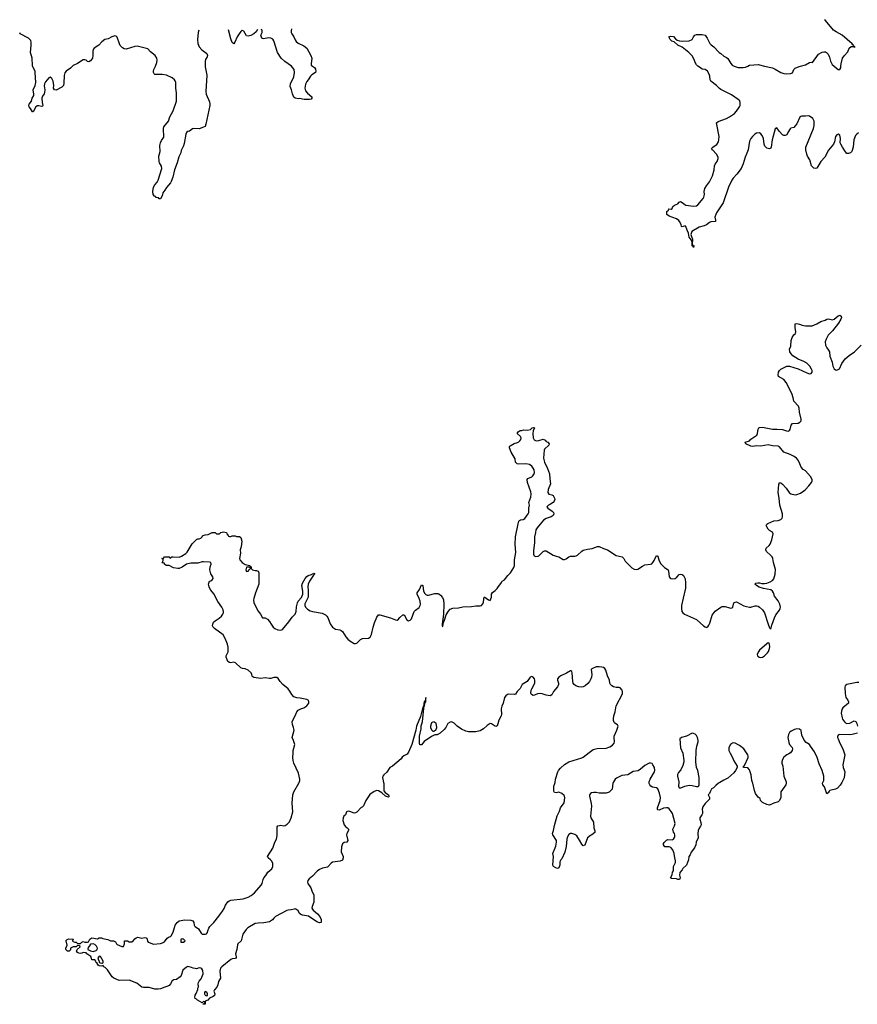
# Model space of a CAD drawing. Header units: inches. Extents: x 2323336 to 2565056, y 902223 to 1020938.
# Tile 15 of 43: x 2424203 to 2435895, y 1006906 to 1020647. Entities that reach past the tile are written whole.
import ezdxf

# ---------------------------------------------------------------- set-up
doc = ezdxf.new("R2010")
doc.units = ezdxf.units.IN
doc.header["$MEASUREMENT"] = 0
for name, color, linetype in [('C4020', 7, 'Continuous'), ('C4021', 7, 'Continuous'), ('C4022', 7, 'Continuous'), ('C4030', 7, 'Continuous'), ('C4031', 7, 'Continuous'), ('C4032', 7, 'Continuous')]:
    doc.layers.add(name, color=color, linetype=linetype)

msp = doc.modelspace()

# ---------------------------------------------------------------- linework, layer by layer
at = {"layer": 'C4020', "color": 6, "elevation": 100}
msp.add_lwpolyline([(2429283, 1010000), (2429286, 1009986), (2429285, 1009886), (2429304, 1009864), (2429351, 1009830), (2429359, 1009810), (2429357, 1009803), (2429350, 1009795), (2429310, 1009813), (2429258, 1009858), (2429210, 1009885), (2429190, 1009889), (2429150, 1009874), (2429090, 1009834), (2429034, 1009750), (2429004, 1009676), (2428982, 1009658), (2428970, 1009655), (2428910, 1009587), (2428890, 1009577), (2428870, 1009574), (2428810, 1009598), (2428790, 1009601), (2428764, 1009590), (2428751, 1009550), (2428729, 1009531), (2428718, 1009510), (2428715, 1009470), (2428730, 1009410), (2428750, 1009387), (2428776, 1009370), (2428791, 1009350), (2428791, 1009330), (2428771, 1009290), (2428767, 1009270), (2428784, 1009190), (2428770, 1009170), (2428730, 1009162), (2428710, 1009144), (2428703, 1009130), (2428697, 1009103), (2428692, 1009032), (2428720, 1008970), (2428720, 1008950), (2428710, 1008917), (2428677, 1008903), (2428570, 1008888), (2428550, 1008878), (2428510, 1008830), (2428498, 1008822), (2428430, 1008807), (2428390, 1008788), (2428356, 1008764), (2428290, 1008693), (2428242, 1008658), (2428226, 1008634), (2428222, 1008610), (2428227, 1008590), (2428266, 1008530), (2428279, 1008490), (2428309, 1008429), (2428311, 1008350), (2428308, 1008330), (2428284, 1008270), (2428283, 1008250), (2428299, 1008219), (2428359, 1008170), (2428394, 1008130), (2428411, 1008090), (2428410, 1008046), (2428390, 1008042), (2428350, 1008058), (2428235, 1008135), (2428150, 1008148), (2428135, 1008155), (2428112, 1008170), (2428090, 1008209), (2428069, 1008229), (2428050, 1008237), (2428036, 1008236), (2427990, 1008226), (2427950, 1008222), (2427930, 1008215), (2427775, 1008130), (2427751, 1008110), (2427730, 1008083), (2427690, 1008059), (2427610, 1008042), (2427530, 1008040), (2427490, 1008032), (2427388, 1007972), (2427364, 1007950), (2427317, 1007883), (2427296, 1007790), (2427250, 1007752), (2427242, 1007738), (2427232, 1007670), (2427216, 1007610), (2427225, 1007570), (2427224, 1007550), (2427210, 1007544), (2427170, 1007540), (2427150, 1007530), (2427023, 1007430), (2427005, 1007410), (2426996, 1007370), (2427004, 1007270), (2426978, 1007222), (2426970, 1007178), (2426956, 1007144), (2426922, 1007110), (2426911, 1007090), (2426925, 1007050), (2426922, 1007030), (2426905, 1007015), (2426854, 1006990), (2426830, 1006966), (2426794, 1006950), (2426794, 1006910), (2426790, 1006906), (2426770, 1006906), (2426766, 1006910), (2426766, 1006914), (2426782, 1006918), (2426786, 1006930), (2426782, 1006942), (2426770, 1006946), (2426750, 1006926), (2426684, 1006964), (2426670, 1006978), (2426650, 1006986), (2426646, 1007006), (2426650, 1007034), (2426665, 1007055), (2426689, 1007111), (2426689, 1007130), (2426699, 1007150), (2426695, 1007190), (2426700, 1007210), (2426710, 1007230), (2426737, 1007263), (2426762, 1007330), (2426757, 1007377), (2426743, 1007403), (2426730, 1007412), (2426710, 1007414), (2426670, 1007403), (2426650, 1007404), (2426624, 1007410), (2426602, 1007422), (2426570, 1007430), (2426550, 1007432), (2426530, 1007425), (2426478, 1007382), (2426458, 1007310), (2426445, 1007290), (2426390, 1007253), (2426354, 1007246), (2426330, 1007235), (2426307, 1007190), (2426291, 1007170), (2426270, 1007158), (2426230, 1007147), (2426170, 1007122), (2426135, 1007115), (2426090, 1007116), (2426010, 1007141), (2425930, 1007142), (2425910, 1007147), (2425840, 1007200), (2425730, 1007242), (2425590, 1007236), (2425517, 1007270), (2425493, 1007290), (2425428, 1007388), (2425398, 1007418), (2425378, 1007430), (2425370, 1007446), (2425350, 1007438), (2425310, 1007442), (2425298, 1007450), (2425286, 1007474), (2425286, 1007486), (2425268, 1007490), (2425266, 1007510), (2425250, 1007526), (2425210, 1007526), (2425207, 1007547), (2425195, 1007575), (2425138, 1007610), (2425130, 1007626), (2425090, 1007628), (2425070, 1007618), (2425050, 1007615), (2425030, 1007618), (2425008, 1007630), (2424998, 1007650), (2425000, 1007660), (2425007, 1007673), (2425046, 1007710), (2425042, 1007722), (2425010, 1007726), (2424990, 1007706), (2424950, 1007706), (2424930, 1007698), (2424914, 1007690), (2424913, 1007667), (2424892, 1007648), (2424869, 1007649), (2424849, 1007670), (2424848, 1007690), (2424864, 1007730), (2424855, 1007775), (2424848, 1007790), (2424866, 1007810), (2424890, 1007822), (2424950, 1007814), (2424954, 1007810), (2424942, 1007798), (2424942, 1007790), (2424950, 1007782), (2424973, 1007773), (2424992, 1007772), (2425010, 1007754), (2425050, 1007754), (2425070, 1007774), (2425090, 1007782), (2425110, 1007772), (2425147, 1007773), (2425162, 1007778), (2425183, 1007817), (2425210, 1007832), (2425290, 1007822), (2425310, 1007834), (2425347, 1007833), (2425364, 1007824), (2425434, 1007810), (2425470, 1007791), (2425514, 1007790), (2425538, 1007778), (2425552, 1007750), (2425562, 1007742), (2425630, 1007714), (2425650, 1007714), (2425668, 1007750), (2425666, 1007790), (2425670, 1007794), (2425708, 1007792), (2425730, 1007778), (2425770, 1007776), (2425789, 1007790), (2425810, 1007818), (2425830, 1007835), (2425850, 1007841), (2425910, 1007831), (2425950, 1007839), (2425970, 1007836), (2425976, 1007830), (2425987, 1007787), (2425995, 1007775), (2426008, 1007768), (2426070, 1007746), (2426166, 1007754), (2426197, 1007763), (2426222, 1007778), (2426261, 1007830), (2426290, 1007847), (2426309, 1007851), (2426319, 1007861), (2426347, 1007913), (2426372, 1008010), (2426399, 1008050), (2426430, 1008072), (2426510, 1008084), (2426590, 1008079), (2426619, 1008070), (2426633, 1008050), (2426636, 1008010), (2426642, 1008002), (2426651, 1007990), (2426698, 1007958), (2426738, 1007898), (2426750, 1007887), (2426765, 1007885), (2426790, 1007885), (2426809, 1007891), (2426825, 1007910), (2426827, 1007933), (2426841, 1007970), (2426855, 1007990), (2426914, 1008046), (2426984, 1008136), (2427005, 1008170), (2427036, 1008204), (2427058, 1008242), (2427077, 1008290), (2427110, 1008338), (2427128, 1008352), (2427150, 1008358), (2427323, 1008377), (2427390, 1008400), (2427436, 1008424), (2427479, 1008461), (2427575, 1008570), (2427588, 1008592), (2427600, 1008650), (2427611, 1008670), (2427637, 1008703), (2427665, 1008750), (2427722, 1008798), (2427738, 1008830), (2427736, 1008870), (2427723, 1008903), (2427704, 1008924), (2427671, 1008950), (2427661, 1008970), (2427736, 1009084), (2427763, 1009170), (2427787, 1009213), (2427797, 1009263), (2427797, 1009383), (2427805, 1009395), (2427830, 1009402), (2427850, 1009404), (2427890, 1009396), (2427910, 1009401), (2427938, 1009422), (2427968, 1009452), (2427993, 1009507), (2428014, 1009590), (2428005, 1009715), (2428016, 1009830), (2428030, 1009873), (2428099, 1009990), (2428102, 1010000)], dxfattribs=at)
for points in [[(2426470, 1007818), (2426453, 1007807), (2426454, 1007774), (2426490, 1007771), (2426510, 1007786), (2426514, 1007790), (2426510, 1007798), (2426490, 1007815)], [(2425230, 1007749), (2425193, 1007747), (2425170, 1007706), (2425158, 1007702), (2425154, 1007670), (2425190, 1007652), (2425230, 1007645), (2425270, 1007658), (2425282, 1007670), (2425289, 1007690), (2425276, 1007716), (2425250, 1007742)], [(2425310, 1007578), (2425292, 1007550), (2425302, 1007522), (2425312, 1007512), (2425313, 1007493), (2425324, 1007484), (2425350, 1007482), (2425358, 1007482), (2425366, 1007490), (2425368, 1007510), (2425333, 1007573)], [(2426790, 1007086), (2426782, 1007070), (2426782, 1007050), (2426790, 1007034), (2426810, 1007022), (2426826, 1007030), (2426826, 1007050), (2426815, 1007075)]]:
    msp.add_lwpolyline(points, close=True, dxfattribs=at)
at = {"layer": 'C4021', "color": 6, "elevation": 100}
for points in [[(2424942, 1020000), (2424910, 1019970), (2424852, 1019928), (2424834, 1019906), (2424822, 1019870), (2424818, 1019762), (2424812, 1019730), (2424790, 1019704), (2424710, 1019666), (2424689, 1019670), (2424675, 1019690), (2424679, 1019730), (2424669, 1019790), (2424661, 1019810), (2424650, 1019829), (2424630, 1019844), (2424610, 1019835), (2424561, 1019779), (2424549, 1019751), (2424545, 1019725), (2424553, 1019670), (2424551, 1019629), (2424545, 1019615), (2424521, 1019579), (2424514, 1019550), (2424515, 1019490), (2424525, 1019450), (2424520, 1019440), (2424510, 1019435), (2424470, 1019446), (2424450, 1019443), (2424428, 1019432), (2424390, 1019362), (2424383, 1019363), (2424355, 1019410), (2424334, 1019430), (2424329, 1019449), (2424337, 1019470), (2424366, 1019510), (2424376, 1019550), (2424400, 1019590), (2424402, 1019610), (2424389, 1019670), (2424420, 1019730), (2424426, 1019770), (2424421, 1019910), (2424417, 1019930), (2424385, 1019990), (2424382, 1020000)], [(2426792, 1020000), (2426792, 1019990), (2426813, 1019873), (2426803, 1019643), (2426807, 1019607), (2426850, 1019501), (2426856, 1019470), (2426855, 1019450), (2426800, 1019190), (2426790, 1019159), (2426770, 1019146), (2426710, 1019126), (2426630, 1019130), (2426616, 1019124), (2426571, 1019090), (2426550, 1019086), (2426529, 1019071), (2426520, 1019050), (2426500, 1018920), (2426490, 1018889), (2426458, 1018822), (2426451, 1018790), (2426426, 1018734), (2426402, 1018650), (2426362, 1018550), (2426340, 1018450), (2426319, 1018390), (2426310, 1018370), (2426253, 1018307), (2426230, 1018266), (2426201, 1018230), (2426191, 1018189), (2426170, 1018146), (2426150, 1018146), (2426139, 1018159), (2426108, 1018168), (2426098, 1018178), (2426083, 1018183), (2426065, 1018210), (2426061, 1018250), (2426072, 1018310), (2426090, 1018342), (2426120, 1018380), (2426134, 1018406), (2426187, 1018570), (2426184, 1018604), (2426155, 1018650), (2426150, 1018670), (2426145, 1018745), (2426162, 1018810), (2426161, 1018890), (2426170, 1018930), (2426180, 1018960), (2426213, 1019010), (2426210, 1019130), (2426214, 1019150), (2426278, 1019230), (2426300, 1019290), (2426345, 1019375), (2426393, 1019510), (2426392, 1019628), (2426382, 1019690), (2426381, 1019770), (2426374, 1019794), (2426362, 1019810), (2426330, 1019834), (2426250, 1019873), (2426190, 1019881), (2426090, 1019882), (2426078, 1019890), (2426070, 1019910), (2426070, 1019930), (2426074, 1019950), (2426097, 1020000)], [(2428290, 1020000), (2428318, 1019978), (2428330, 1019956), (2428335, 1019930), (2428330, 1019910), (2428281, 1019879), (2428261, 1019859), (2428230, 1019807), (2428213, 1019787), (2428194, 1019746), (2428185, 1019690), (2428194, 1019654), (2428221, 1019621), (2428279, 1019570), (2428281, 1019550), (2428270, 1019539), (2428250, 1019534), (2428175, 1019535), (2428110, 1019549), (2428090, 1019544), (2428050, 1019553), (2428030, 1019567), (2428010, 1019615), (2427997, 1019670), (2427977, 1019717), (2427984, 1019750), (2428031, 1019850), (2428041, 1019910), (2428035, 1019950), (2427998, 1019998), (2427995, 1020000)], [(2428102, 1010000), (2428112, 1010030), (2428113, 1010050), (2428096, 1010130), (2428029, 1010270), (2428020, 1010310), (2428016, 1010350), (2428021, 1010410), (2428020, 1010450), (2428042, 1010530), (2428027, 1010587), (2428007, 1010630), (2428033, 1010730), (2428025, 1010770), (2428010, 1010810), (2428008, 1010850), (2428023, 1010890), (2428048, 1010932), (2428070, 1010990), (2428090, 1011013), (2428125, 1011030), (2428170, 1011044), (2428210, 1011070), (2428240, 1011110), (2428241, 1011130), (2428230, 1011150), (2428210, 1011158), (2428118, 1011178), (2428070, 1011182), (2428030, 1011198), (2428001, 1011230), (2427976, 1011276), (2427952, 1011310), (2427877, 1011370), (2427838, 1011410), (2427811, 1011451), (2427790, 1011467), (2427750, 1011469), (2427710, 1011454), (2427690, 1011452), (2427630, 1011463), (2427570, 1011454), (2427470, 1011469), (2427456, 1011476), (2427447, 1011487), (2427444, 1011510), (2427435, 1011530), (2427390, 1011569), (2427350, 1011587), (2427312, 1011592), (2427290, 1011601), (2427213, 1011673), (2427190, 1011681), (2427150, 1011673), (2427130, 1011674), (2427109, 1011689), (2427087, 1011750), (2427087, 1011770), (2427115, 1011825), (2427113, 1011890), (2427105, 1011930), (2427071, 1012011), (2427042, 1012062), (2426922, 1012150), (2426903, 1012170), (2426895, 1012190), (2426897, 1012210), (2426910, 1012238), (2426930, 1012258), (2426987, 1012293), (2427018, 1012322), (2427040, 1012350), (2427048, 1012370), (2427050, 1012390), (2427045, 1012410), (2427026, 1012450), (2426970, 1012529), (2426913, 1012633), (2426870, 1012685), (2426846, 1012730), (2426841, 1012750), (2426839, 1012770), (2426850, 1012812), (2426870, 1012818), (2426888, 1012830), (2426902, 1012850), (2426899, 1012870), (2426872, 1012912), (2426856, 1012970), (2426863, 1013010), (2426877, 1013050), (2426872, 1013072), (2426850, 1013077), (2426770, 1013081), (2426750, 1013079), (2426690, 1013063), (2426590, 1013064), (2426533, 1013047), (2426470, 1013007), (2426430, 1012989), (2426410, 1012988), (2426350, 1012999), (2426290, 1013028), (2426246, 1013030), (2426226, 1013050), (2426222, 1013062), (2426188, 1013068), (2426190, 1013074), (2426202, 1013078), (2426206, 1013110), (2426202, 1013122), (2426188, 1013130), (2426210, 1013134), (2426226, 1013150), (2426290, 1013151), (2426298, 1013138), (2426310, 1013134), (2426326, 1013150), (2426347, 1013153), (2426430, 1013147), (2426461, 1013159), (2426524, 1013196), (2426542, 1013218), (2426610, 1013332), (2426638, 1013362), (2426670, 1013391), (2426690, 1013402), (2426710, 1013402), (2426730, 1013412), (2426748, 1013430), (2426755, 1013445), (2426766, 1013450), (2426790, 1013458), (2426836, 1013464), (2426890, 1013491), (2426931, 1013491), (2426950, 1013474), (2426990, 1013474), (2427010, 1013492), (2427050, 1013498), (2427091, 1013491), (2427094, 1013470), (2427114, 1013450), (2427118, 1013438), (2427130, 1013434), (2427150, 1013434), (2427170, 1013442), (2427210, 1013442), (2427230, 1013434), (2427270, 1013434), (2427290, 1013422), (2427305, 1013370), (2427293, 1013290), (2427281, 1013250), (2427283, 1013203), (2427272, 1013130), (2427278, 1013110), (2427310, 1013073), (2427350, 1013043), (2427414, 1013030), (2427418, 1013018), (2427434, 1013010), (2427434, 1012990), (2427454, 1012970), (2427490, 1012958), (2427510, 1012958), (2427530, 1012951), (2427541, 1012930), (2427539, 1012770), (2427494, 1012650), (2427470, 1012570), (2427465, 1012550), (2427472, 1012510), (2427530, 1012391), (2427565, 1012350), (2427590, 1012302), (2427630, 1012298), (2427660, 1012280), (2427691, 1012250), (2427711, 1012210), (2427739, 1012170), (2427763, 1012150), (2427807, 1012130), (2427850, 1012126), (2427870, 1012135), (2427958, 1012242), (2428007, 1012310), (2428049, 1012351), (2428064, 1012390), (2428068, 1012452), (2428081, 1012510), (2428090, 1012530), (2428135, 1012585), (2428154, 1012630), (2428155, 1012670), (2428140, 1012750), (2428150, 1012783), (2428187, 1012850), (2428210, 1012875), (2428230, 1012890), (2428276, 1012904), (2428310, 1012922), (2428318, 1012918), (2428318, 1012910), (2428303, 1012897), (2428247, 1012813), (2428229, 1012771), (2428225, 1012730), (2428230, 1012690), (2428230, 1012590), (2428184, 1012496), (2428185, 1012470), (2428193, 1012450), (2428220, 1012420), (2428258, 1012398), (2428290, 1012387), (2428425, 1012365), (2428470, 1012342), (2428490, 1012324), (2428503, 1012303), (2428536, 1012216), (2428568, 1012168), (2428610, 1012141), (2428670, 1012133), (2428690, 1012125), (2428710, 1012108), (2428755, 1012035), (2428783, 1012003), (2428810, 1011979), (2428870, 1011942), (2428890, 1011941), (2428910, 1011947), (2428961, 1011999), (2428987, 1012013), (2429070, 1012017), (2429093, 1012030), (2429113, 1012067), (2429137, 1012170), (2429157, 1012230), (2429190, 1012309), (2429210, 1012340), (2429230, 1012342), (2429380, 1012300), (2429450, 1012270), (2429470, 1012269), (2429490, 1012281), (2429510, 1012306), (2429550, 1012341), (2429570, 1012342), (2429605, 1012270), (2429630, 1012260), (2429653, 1012267), (2429673, 1012287), (2429711, 1012389), (2429730, 1012409), (2429777, 1012443), (2429794, 1012470), (2429797, 1012490), (2429794, 1012530), (2429781, 1012570), (2429751, 1012630), (2429750, 1012650), (2429783, 1012697), (2429810, 1012758), (2429830, 1012752), (2429838, 1012670), (2429857, 1012637), (2429870, 1012625), (2429890, 1012615), (2429910, 1012615), (2430000, 1012637)], [(2430000, 1010665), (2429990, 1010664), (2429950, 1010644), (2429850, 1010574), (2429810, 1010529), (2429790, 1010529), (2429784, 1010544), (2429782, 1010582), (2429786, 1010646), (2429806, 1010750), (2429809, 1010791), (2429826, 1010850), (2429842, 1011038), (2429848, 1011048), (2429842, 1011058), (2429850, 1011051), (2429862, 1011118), (2429870, 1011127), (2429870, 1011189), (2429862, 1011142), (2429865, 1011135), (2429850, 1011132), (2429840, 1011060), (2429830, 1011052), (2429796, 1010924), (2429743, 1010790), (2429732, 1010730), (2429675, 1010530), (2429630, 1010424), (2429610, 1010399), (2429564, 1010376), (2429544, 1010356), (2429526, 1010330), (2429405, 1010230), (2429371, 1010209), (2429330, 1010144), (2429285, 1010110), (2429271, 1010090), (2429267, 1010070), (2429283, 1010000)], [(2430000, 1010841), (2429990, 1010849), (2429970, 1010845), (2429950, 1010833), (2429937, 1010790), (2429937, 1010770), (2429950, 1010738), (2429970, 1010718), (2429990, 1010718), (2430000, 1010725)]]:
    msp.add_lwpolyline(points, dxfattribs=at)
msp.add_lwpolyline([(2427407, 1013007), (2427370, 1013006), (2427358, 1012970), (2427370, 1012946), (2427390, 1012952), (2427408, 1012970), (2427426, 1012990), (2427422, 1013002)], close=True, dxfattribs=at)
at = {"layer": 'C4022', "color": 6, "elevation": 100}
for points in [[(2424382, 1020000), (2424380, 1020010), (2424378, 1020110), (2424353, 1020190), (2424365, 1020290), (2424365, 1020330), (2424356, 1020356), (2424325, 1020390), (2424210, 1020450), (2424203, 1020462)], [(2426703, 1020499), (2426693, 1020470), (2426683, 1020370), (2426690, 1020316), (2426709, 1020270), (2426746, 1020226), (2426815, 1020175), (2426825, 1020150), (2426819, 1020130), (2426796, 1020090), (2426791, 1020069), (2426792, 1020000)], [(2427521, 1020512), (2427503, 1020477), (2427472, 1020448), (2427430, 1020427), (2427390, 1020417), (2427370, 1020421), (2427330, 1020486), (2427310, 1020498), (2427304, 1020496), (2427290, 1020484), (2427278, 1020462), (2427238, 1020410), (2427207, 1020333), (2427190, 1020309), (2427170, 1020329), (2427150, 1020379), (2427116, 1020506)], [(2427995, 1020000), (2427903, 1020063), (2427853, 1020110), (2427803, 1020190), (2427752, 1020352), (2427736, 1020376), (2427710, 1020389), (2427670, 1020393), (2427610, 1020380), (2427590, 1020383), (2427581, 1020390), (2427569, 1020430), (2427589, 1020470), (2427589, 1020490), (2427576, 1020513)], [(2427997, 1020519), (2427992, 1020490), (2427994, 1020470), (2428003, 1020450), (2428030, 1020410), (2428047, 1020367), (2428064, 1020344), (2428090, 1020320), (2428170, 1020283), (2428210, 1020252), (2428267, 1020150), (2428280, 1020110), (2428270, 1020030), (2428273, 1020013), (2428290, 1020000)], [(2426097, 1020000), (2426119, 1020050), (2426121, 1020081), (2426116, 1020110), (2426096, 1020150), (2426030, 1020200), (2425990, 1020241), (2425844, 1020276), (2425810, 1020273), (2425690, 1020237), (2425662, 1020242), (2425636, 1020256), (2425607, 1020287), (2425594, 1020310), (2425563, 1020403), (2425550, 1020418), (2425530, 1020422), (2425490, 1020409), (2425438, 1020382), (2425390, 1020369), (2425350, 1020339), (2425306, 1020294), (2425240, 1020250), (2425227, 1020230), (2425224, 1020210), (2425226, 1020150), (2425220, 1020110), (2425190, 1020073), (2425170, 1020061), (2425150, 1020065), (2425130, 1020081), (2425110, 1020089), (2425090, 1020086), (2425010, 1020036), (2424950, 1020007), (2424942, 1020000)]]:
    msp.add_lwpolyline(points, dxfattribs=at)
at = {"layer": 'C4030', "color": 6, "elevation": 100}
for points in [[(2432488, 1010000), (2432482, 1009990), (2432471, 1009910), (2432430, 1009867), (2432390, 1009854), (2432350, 1009852), (2432290, 1009852), (2432250, 1009861), (2432218, 1009862), (2432184, 1009856), (2432170, 1009849), (2432159, 1009830), (2432157, 1009810), (2432180, 1009710), (2432185, 1009670), (2432172, 1009530), (2432175, 1009510), (2432211, 1009450), (2432219, 1009370), (2432232, 1009328), (2432230, 1009306), (2432191, 1009269), (2432170, 1009262), (2432131, 1009230), (2432090, 1009126), (2432070, 1009118), (2432050, 1009142), (2432019, 1009199), (2431978, 1009258), (2431950, 1009277), (2431910, 1009290), (2431890, 1009290), (2431870, 1009278), (2431846, 1009234), (2431839, 1009210), (2431832, 1009110), (2431813, 1009030), (2431770, 1008937), (2431757, 1008923), (2431744, 1008896), (2431742, 1008850), (2431730, 1008810), (2431710, 1008801), (2431688, 1008810), (2431655, 1008830), (2431646, 1008846), (2431656, 1008970), (2431645, 1009010), (2431686, 1009114), (2431698, 1009170), (2431694, 1009194), (2431645, 1009270), (2431641, 1009290), (2431656, 1009330), (2431670, 1009402), (2431705, 1009535), (2431737, 1009603), (2431752, 1009650), (2431801, 1009719), (2431813, 1009787), (2431809, 1009810), (2431801, 1009821), (2431770, 1009848), (2431730, 1009866), (2431690, 1009859), (2431670, 1009864), (2431661, 1009881), (2431657, 1009950), (2431674, 1009986), (2431676, 1010000)], [(2433974, 1010000), (2433958, 1009990), (2433920, 1009960), (2433890, 1009929), (2433854, 1009910), (2433852, 1009890), (2433842, 1009870), (2433831, 1009849), (2433812, 1009830), (2433834, 1009790), (2433834, 1009770), (2433770, 1009709), (2433737, 1009663), (2433728, 1009630), (2433735, 1009590), (2433733, 1009567), (2433727, 1009550), (2433696, 1009510), (2433695, 1009490), (2433710, 1009442), (2433714, 1009410), (2433708, 1009390), (2433685, 1009355), (2433675, 1009330), (2433670, 1009290), (2433673, 1009230), (2433647, 1009170), (2433643, 1009130), (2433621, 1009090), (2433576, 1009030), (2433562, 1008990), (2433542, 1008970), (2433538, 1008922), (2433511, 1008850), (2433459, 1008801), (2433450, 1008782), (2433416, 1008744), (2433411, 1008710), (2433422, 1008670), (2433412, 1008648), (2433389, 1008649), (2433370, 1008658), (2433303, 1008663), (2433288, 1008670), (2433309, 1008711), (2433315, 1008750), (2433328, 1008770), (2433329, 1008830), (2433357, 1008883), (2433357, 1008910), (2433347, 1008950), (2433340, 1009010), (2433321, 1009061), (2433294, 1009094), (2433270, 1009103), (2433210, 1009104), (2433189, 1009131), (2433189, 1009150), (2433197, 1009163), (2433230, 1009197), (2433250, 1009208), (2433310, 1009201), (2433329, 1009211), (2433345, 1009236), (2433349, 1009250), (2433347, 1009270), (2433342, 1009290), (2433330, 1009310), (2433322, 1009350), (2433345, 1009395), (2433354, 1009430), (2433315, 1009570), (2433299, 1009599), (2433270, 1009634), (2433250, 1009646), (2433230, 1009650), (2433190, 1009642), (2433130, 1009616), (2433110, 1009619), (2433106, 1009626), (2433108, 1009650), (2433144, 1009750), (2433146, 1009790), (2433133, 1009853), (2433111, 1009911), (2433090, 1009925), (2433037, 1009937), (2433012, 1009950), (2432997, 1009970), (2432990, 1009989), (2432989, 1010000)], [(2433402, 1010000), (2433401, 1009950), (2433409, 1009929), (2433430, 1009928), (2433488, 1009952), (2433550, 1009963), (2433590, 1009962), (2433652, 1009948), (2433672, 1009948), (2433685, 1009955), (2433689, 1009970), (2433687, 1010000)], [(2434901, 1010000), (2434902, 1009990), (2434897, 1009970), (2434830, 1009870), (2434826, 1009846), (2434827, 1009790), (2434807, 1009750), (2434790, 1009733), (2434730, 1009714), (2434670, 1009685), (2434630, 1009693), (2434570, 1009721), (2434546, 1009750), (2434537, 1009777), (2434510, 1009798), (2434475, 1009850), (2434459, 1009890), (2434437, 1009990), (2434434, 1010000)], [(2435677, 1010000), (2435654, 1009966), (2435617, 1009923), (2435593, 1009907), (2435530, 1009896), (2435512, 1009888), (2435501, 1009879), (2435490, 1009857), (2435474, 1009846), (2435470, 1009845), (2435459, 1009870), (2435439, 1009939), (2435415, 1009970), (2435408, 1009990), (2435413, 1010000)]]:
    msp.add_lwpolyline(points, dxfattribs=at)
at = {"layer": 'C4031', "color": 6, "elevation": 100}
for points in [[(2435914, 1019070), (2435889, 1019050), (2435872, 1019030), (2435849, 1018970), (2435838, 1018870), (2435821, 1018810), (2435802, 1018790), (2435770, 1018779), (2435750, 1018782), (2435730, 1018802), (2435687, 1018867), (2435666, 1018910), (2435658, 1018930), (2435659, 1018990), (2435650, 1019038), (2435630, 1019049), (2435610, 1019042), (2435590, 1019018), (2435575, 1018945), (2435562, 1018910), (2435493, 1018827), (2435441, 1018730), (2435386, 1018670), (2435330, 1018575), (2435310, 1018569), (2435290, 1018574), (2435257, 1018610), (2435233, 1018690), (2435201, 1018741), (2435189, 1018770), (2435176, 1018830), (2435175, 1018870), (2435284, 1019130), (2435292, 1019170), (2435292, 1019232), (2435273, 1019270), (2435230, 1019302), (2435210, 1019306), (2435170, 1019299), (2435121, 1019299), (2435105, 1019295), (2435094, 1019286), (2435050, 1019193), (2435030, 1019165), (2435010, 1019145), (2434968, 1019132), (2434957, 1019123), (2434925, 1019075), (2434910, 1019042), (2434890, 1019029), (2434870, 1019029), (2434850, 1019039), (2434805, 1019090), (2434770, 1019139), (2434750, 1019124), (2434708, 1018970), (2434693, 1018867), (2434686, 1018854), (2434670, 1018843), (2434630, 1018856), (2434603, 1018883), (2434594, 1018910), (2434585, 1018990), (2434567, 1019030), (2434550, 1019055), (2434530, 1019069), (2434490, 1019062), (2434465, 1019050), (2434430, 1019019), (2434409, 1018990), (2434390, 1018950), (2434370, 1018830), (2434355, 1018785), (2434329, 1018730), (2434303, 1018637), (2434276, 1018570), (2434215, 1018490), (2434163, 1018437), (2434143, 1018410), (2434095, 1018310), (2434023, 1018090), (2433931, 1017950), (2433922, 1017930), (2433907, 1017890), (2433918, 1017850), (2433914, 1017830), (2433850, 1017824), (2433830, 1017817), (2433790, 1017785), (2433756, 1017770), (2433689, 1017751), (2433587, 1017690), (2433573, 1017650), (2433580, 1017620), (2433594, 1017586), (2433592, 1017512), (2433602, 1017502), (2433610, 1017502), (2433614, 1017486), (2433610, 1017469), (2433602, 1017482), (2433590, 1017490), (2433588, 1017550), (2433575, 1017575), (2433549, 1017610), (2433539, 1017670), (2433519, 1017710), (2433502, 1017762), (2433490, 1017769), (2433450, 1017758), (2433442, 1017762), (2433435, 1017790), (2433415, 1017830), (2433404, 1017844), (2433370, 1017866), (2433267, 1017907), (2433238, 1017930), (2433238, 1017970), (2433258, 1017990), (2433266, 1018010), (2433296, 1018004), (2433310, 1018014), (2433322, 1018038), (2433343, 1018057), (2433390, 1018078), (2433410, 1018102), (2433426, 1018110), (2433450, 1018098), (2433486, 1018066), (2433500, 1018060), (2433610, 1018043), (2433649, 1018051), (2433670, 1018063), (2433742, 1018150), (2433754, 1018170), (2433764, 1018210), (2433759, 1018250), (2433767, 1018290), (2433790, 1018330), (2433834, 1018386), (2433875, 1018470), (2433897, 1018550), (2433901, 1018610), (2433910, 1018630), (2433939, 1018670), (2433954, 1018710), (2433952, 1018730), (2433932, 1018770), (2433872, 1018830), (2433859, 1018850), (2433877, 1018870), (2433899, 1018881), (2433933, 1018907), (2433956, 1018944), (2433964, 1018970), (2433965, 1019015), (2433930, 1019210), (2433954, 1019226), (2434070, 1019270), (2434110, 1019291), (2434181, 1019339), (2434210, 1019370), (2434250, 1019430), (2434258, 1019450), (2434262, 1019490), (2434254, 1019514), (2434234, 1019534), (2434139, 1019599), (2433990, 1019672), (2433970, 1019687), (2433930, 1019730), (2433849, 1019790), (2433841, 1019810), (2433838, 1019858), (2433829, 1019889), (2433802, 1019930), (2433770, 1019953), (2433730, 1019958), (2433694, 1019986), (2433670, 1019998), (2433668, 1020000)], [(2434175, 1020000), (2434192, 1019992), (2434230, 1019981), (2434302, 1019978), (2434334, 1019986), (2434366, 1020000)], [(2434598, 1020000), (2434710, 1019974), (2434750, 1019958), (2434830, 1019912), (2434870, 1019898), (2434910, 1019891), (2434965, 1019895), (2434992, 1019908), (2435010, 1019950), (2435030, 1019971), (2435084, 1019996), (2435100, 1020000)], [(2435574, 1020000), (2435630, 1019954), (2435650, 1019951), (2435663, 1019977), (2435665, 1020000)], [(2430000, 1012637), (2430010, 1012640), (2430039, 1012639), (2430054, 1012634), (2430078, 1012618), (2430105, 1012585), (2430117, 1012550), (2430122, 1012490), (2430120, 1012350), (2430101, 1012210), (2430102, 1012182), (2430110, 1012178), (2430121, 1012239), (2430130, 1012255), (2430157, 1012343), (2430187, 1012393), (2430210, 1012420), (2430250, 1012433), (2430330, 1012440), (2430390, 1012452), (2430510, 1012456), (2430570, 1012467), (2430630, 1012468), (2430650, 1012474), (2430677, 1012510), (2430684, 1012570), (2430690, 1012591), (2430716, 1012576), (2430745, 1012550), (2430770, 1012542), (2430789, 1012590), (2430789, 1012630), (2430805, 1012655), (2430840, 1012680), (2430868, 1012710), (2430875, 1012725), (2430929, 1012791), (2430938, 1012810), (2430970, 1012832), (2431015, 1012890), (2431055, 1012930), (2431100, 1013000), (2431109, 1013031), (2431111, 1013110), (2431128, 1013210), (2431120, 1013330), (2431122, 1013430), (2431161, 1013610), (2431172, 1013648), (2431181, 1013659), (2431192, 1013668), (2431230, 1013674), (2431254, 1013686), (2431301, 1013750), (2431308, 1013772), (2431310, 1013830), (2431321, 1013870), (2431310, 1013910), (2431337, 1013983), (2431343, 1014030), (2431337, 1014057), (2431290, 1014190), (2431286, 1014230), (2431298, 1014242), (2431350, 1014266), (2431363, 1014277), (2431380, 1014300), (2431387, 1014330), (2431383, 1014363), (2431370, 1014390), (2431350, 1014417), (2431320, 1014440), (2431270, 1014451), (2431170, 1014443), (2431148, 1014448), (2431137, 1014457), (2431125, 1014470), (2431117, 1014517), (2431079, 1014590), (2431062, 1014610), (2431038, 1014670), (2431042, 1014690), (2431050, 1014698), (2431105, 1014735), (2431150, 1014747), (2431170, 1014757), (2431185, 1014770), (2431197, 1014790), (2431201, 1014810), (2431195, 1014830), (2431146, 1014870), (2431163, 1014897), (2431190, 1014912), (2431210, 1014912), (2431236, 1014924), (2431290, 1014921), (2431333, 1014927), (2431358, 1014950), (2431375, 1014955), (2431391, 1014950), (2431371, 1014909), (2431368, 1014872), (2431370, 1014810), (2431383, 1014783), (2431411, 1014771), (2431450, 1014775), (2431512, 1014792), (2431537, 1014777), (2431550, 1014762), (2431574, 1014750), (2431592, 1014730), (2431590, 1014708), (2431528, 1014652), (2431522, 1014638), (2431515, 1014530), (2431530, 1014470), (2431570, 1014386), (2431597, 1014310), (2431601, 1014241), (2431613, 1014170), (2431579, 1014090), (2431573, 1014050), (2431590, 1014025), (2431630, 1014017), (2431650, 1014006), (2431668, 1013970), (2431671, 1013950), (2431665, 1013930), (2431648, 1013910), (2431614, 1013886), (2431583, 1013870), (2431563, 1013850), (2431574, 1013830), (2431636, 1013790), (2431655, 1013770), (2431659, 1013750), (2431651, 1013730), (2431621, 1013710), (2431550, 1013685), (2431516, 1013664), (2431470, 1013606), (2431424, 1013556), (2431410, 1013530), (2431405, 1013490), (2431388, 1013430), (2431390, 1013350), (2431374, 1013234), (2431374, 1013190), (2431385, 1013165), (2431410, 1013155), (2431440, 1013160), (2431450, 1013164), (2431510, 1013226), (2431530, 1013235), (2431550, 1013234), (2431650, 1013175), (2431690, 1013159), (2431730, 1013150), (2431790, 1013116), (2431810, 1013116), (2431830, 1013125), (2431870, 1013153), (2431890, 1013160), (2431950, 1013160), (2431970, 1013164), (2431990, 1013176), (2432050, 1013230), (2432070, 1013242), (2432130, 1013258), (2432195, 1013265), (2432270, 1013297), (2432290, 1013297), (2432350, 1013268), (2432410, 1013248), (2432530, 1013171), (2432612, 1013150), (2432635, 1013130), (2432656, 1013090), (2432672, 1013072), (2432750, 1012997), (2432779, 1012979), (2432810, 1012973), (2432830, 1012980), (2432897, 1013023), (2432930, 1013039), (2433010, 1013048), (2433025, 1013055), (2433041, 1013070), (2433060, 1013100), (2433090, 1013171), (2433110, 1013162), (2433126, 1013110), (2433150, 1013058), (2433204, 1013004), (2433253, 1012970), (2433260, 1012950), (2433269, 1012870), (2433288, 1012850), (2433310, 1012843), (2433351, 1012849), (2433375, 1012865), (2433410, 1012904), (2433430, 1012910), (2433450, 1012906), (2433468, 1012890), (2433479, 1012870), (2433490, 1012845), (2433499, 1012790), (2433496, 1012716), (2433464, 1012576), (2433443, 1012470), (2433440, 1012430), (2433446, 1012390), (2433460, 1012370), (2433485, 1012350), (2433650, 1012276), (2433750, 1012187), (2433770, 1012172), (2433790, 1012167), (2433810, 1012176), (2433824, 1012196), (2433836, 1012224), (2433870, 1012336), (2433910, 1012394), (2433990, 1012450), (2434010, 1012459), (2434050, 1012458), (2434110, 1012438), (2434130, 1012435), (2434142, 1012438), (2434156, 1012450), (2434172, 1012508), (2434190, 1012519), (2434210, 1012522), (2434310, 1012469), (2434350, 1012456), (2434390, 1012449), (2434410, 1012450), (2434470, 1012466), (2434490, 1012466), (2434510, 1012461), (2434530, 1012449), (2434570, 1012410), (2434600, 1012370), (2434650, 1012211), (2434670, 1012162), (2434690, 1012142), (2434703, 1012197), (2434740, 1012300), (2434760, 1012340), (2434810, 1012408), (2434818, 1012430), (2434821, 1012450), (2434813, 1012490), (2434790, 1012535), (2434740, 1012600), (2434724, 1012650), (2434710, 1012674), (2434686, 1012690), (2434584, 1012710), (2434527, 1012730), (2434486, 1012750), (2434465, 1012770), (2434477, 1012783), (2434506, 1012790), (2434530, 1012790), (2434561, 1012781), (2434598, 1012778), (2434630, 1012783), (2434679, 1012801), (2434710, 1012820), (2434730, 1012844), (2434750, 1012907), (2434753, 1012973), (2434727, 1013070), (2434717, 1013130), (2434707, 1013150), (2434690, 1013170), (2434627, 1013227), (2434618, 1013250), (2434625, 1013270), (2434667, 1013310), (2434681, 1013330), (2434703, 1013390), (2434721, 1013470), (2434713, 1013493), (2434670, 1013519), (2434650, 1013538), (2434630, 1013570), (2434625, 1013590), (2434633, 1013607), (2434645, 1013615), (2434730, 1013652), (2434790, 1013660), (2434828, 1013672), (2434848, 1013690), (2434853, 1013707), (2434850, 1013750), (2434813, 1013870), (2434804, 1013970), (2434789, 1014050), (2434800, 1014160), (2434809, 1014190), (2434830, 1014183), (2434850, 1014164), (2434902, 1014110), (2434942, 1014050), (2434966, 1014030), (2435030, 1014018), (2435050, 1014019), (2435101, 1014039), (2435149, 1014070), (2435171, 1014089), (2435219, 1014141), (2435254, 1014190), (2435264, 1014210), (2435265, 1014230), (2435241, 1014270), (2435170, 1014350), (2435139, 1014370), (2435110, 1014402), (2435094, 1014450), (2435070, 1014498), (2435046, 1014526), (2435015, 1014550), (2434958, 1014578), (2434870, 1014612), (2434807, 1014687), (2434790, 1014694), (2434710, 1014698), (2434650, 1014712), (2434550, 1014696), (2434490, 1014700), (2434430, 1014691), (2434410, 1014695), (2434338, 1014730), (2434328, 1014750), (2434390, 1014771), (2434410, 1014791), (2434492, 1014848), (2434503, 1014870), (2434510, 1014932), (2434519, 1014950), (2434530, 1014956), (2434570, 1014959), (2434710, 1014933), (2434775, 1014935), (2434850, 1014928), (2434905, 1014910), (2434930, 1014907), (2434950, 1014915), (2434960, 1014930), (2434971, 1014989), (2434989, 1015010), (2435070, 1015016), (2435095, 1015030), (2435110, 1015050), (2435112, 1015070), (2435087, 1015170), (2435084, 1015224), (2435075, 1015255), (2435010, 1015322), (2435002, 1015370), (2434983, 1015430), (2434904, 1015584), (2434870, 1015624), (2434793, 1015670), (2434789, 1015689), (2434795, 1015730), (2434808, 1015752), (2434830, 1015770), (2434910, 1015811), (2434950, 1015810), (2435070, 1015775), (2435190, 1015719), (2435230, 1015705), (2435250, 1015711), (2435263, 1015730), (2435265, 1015750), (2435258, 1015770), (2435233, 1015810), (2435210, 1015837), (2435190, 1015854), (2435150, 1015878), (2435070, 1015910), (2434997, 1015957), (2434970, 1015984), (2434954, 1016010), (2434949, 1016051), (2434969, 1016091), (2434974, 1016170), (2434984, 1016210), (2435009, 1016250), (2435033, 1016270), (2435039, 1016290), (2435027, 1016350), (2435026, 1016390), (2435030, 1016402), (2435050, 1016406), (2435090, 1016399), (2435125, 1016385), (2435170, 1016375), (2435266, 1016374), (2435330, 1016403), (2435384, 1016436), (2435446, 1016454), (2435470, 1016467), (2435491, 1016471), (2435550, 1016459), (2435574, 1016470), (2435630, 1016515), (2435650, 1016523), (2435670, 1016511), (2435673, 1016490), (2435667, 1016470), (2435631, 1016410), (2435550, 1016305), (2435490, 1016246), (2435460, 1016190), (2435447, 1016150), (2435450, 1016103), (2435468, 1016068), (2435495, 1016035), (2435505, 1016010), (2435514, 1015950), (2435545, 1015870), (2435555, 1015810), (2435570, 1015776), (2435590, 1015761), (2435610, 1015757), (2435630, 1015764), (2435645, 1015775), (2435678, 1015850), (2435726, 1015914), (2435781, 1015959), (2435855, 1016010), (2435950, 1016106)], [(2431676, 1010000), (2431684, 1010050), (2431715, 1010150), (2431725, 1010170), (2431750, 1010200), (2431810, 1010254), (2431870, 1010288), (2432050, 1010344), (2432070, 1010354), (2432150, 1010421), (2432210, 1010464), (2432263, 1010477), (2432390, 1010481), (2432441, 1010499), (2432478, 1010522), (2432500, 1010550), (2432504, 1010570), (2432500, 1010630), (2432503, 1010650), (2432538, 1010730), (2432555, 1010790), (2432548, 1010808), (2432510, 1010828), (2432499, 1010839), (2432490, 1010866), (2432490, 1010890), (2432495, 1010930), (2432513, 1010990), (2432530, 1011070), (2432619, 1011241), (2432619, 1011270), (2432613, 1011290), (2432584, 1011324), (2432569, 1011329), (2432530, 1011327), (2432490, 1011338), (2432470, 1011350), (2432452, 1011370), (2432443, 1011390), (2432434, 1011430), (2432406, 1011490), (2432386, 1011570), (2432370, 1011594), (2432350, 1011607), (2432330, 1011611), (2432290, 1011616), (2432250, 1011615), (2432191, 1011590), (2432182, 1011578), (2432189, 1011509), (2432184, 1011470), (2432177, 1011450), (2432156, 1011410), (2432135, 1011385), (2432096, 1011350), (2432070, 1011338), (2432046, 1011334), (2432010, 1011337), (2431966, 1011350), (2431941, 1011370), (2431929, 1011389), (2431924, 1011410), (2431917, 1011530), (2431910, 1011552), (2431898, 1011558), (2431890, 1011560), (2431834, 1011526), (2431758, 1011490), (2431730, 1011470), (2431712, 1011450), (2431710, 1011430), (2431722, 1011390), (2431722, 1011370), (2431710, 1011336), (2431654, 1011270), (2431630, 1011225), (2431610, 1011212), (2431550, 1011219), (2431498, 1011238), (2431470, 1011244), (2431430, 1011240), (2431390, 1011222), (2431370, 1011218), (2431349, 1011230), (2431338, 1011250), (2431343, 1011290), (2431350, 1011310), (2431393, 1011387), (2431396, 1011430), (2431390, 1011450), (2431370, 1011473), (2431350, 1011479), (2431330, 1011471), (2431287, 1011413), (2431218, 1011370), (2431188, 1011312), (2431147, 1011273), (2431124, 1011236), (2431110, 1011229), (2431033, 1011233), (2431012, 1011228), (2430988, 1011212), (2430970, 1011190), (2430950, 1011110), (2430932, 1011068), (2430923, 1011030), (2430930, 1010950), (2430925, 1010930), (2430889, 1010871), (2430879, 1010821), (2430867, 1010793), (2430850, 1010785), (2430830, 1010793), (2430790, 1010821), (2430770, 1010823), (2430730, 1010798), (2430677, 1010750), (2430630, 1010723), (2430571, 1010711), (2430470, 1010708), (2430430, 1010717), (2430370, 1010745), (2430310, 1010790), (2430270, 1010830), (2430250, 1010841), (2430230, 1010846), (2430210, 1010844), (2430177, 1010823), (2430150, 1010769), (2430130, 1010742), (2430071, 1010689), (2430030, 1010669), (2430000, 1010665)], [(2435915, 1011395), (2435890, 1011396), (2435770, 1011376), (2435750, 1011369), (2435728, 1011352), (2435719, 1011330), (2435725, 1011245), (2435737, 1011190), (2435764, 1011150), (2435774, 1011126), (2435770, 1011110), (2435695, 1011045), (2435681, 1011019), (2435672, 1010970), (2435683, 1010903), (2435690, 1010886), (2435715, 1010850), (2435730, 1010835), (2435750, 1010825), (2435790, 1010831), (2435850, 1010861), (2435875, 1010855), (2435887, 1010827), (2435896, 1010790)], [(2430000, 1010725), (2430010, 1010732), (2430024, 1010770), (2430015, 1010830), (2430000, 1010841)], [(2433687, 1010000), (2433686, 1010010), (2433688, 1010070), (2433670, 1010170), (2433652, 1010212), (2433642, 1010290), (2433644, 1010450), (2433654, 1010510), (2433672, 1010568), (2433673, 1010590), (2433665, 1010630), (2433650, 1010657), (2433630, 1010676), (2433610, 1010687), (2433590, 1010689), (2433512, 1010648), (2433439, 1010630), (2433418, 1010610), (2433425, 1010485), (2433458, 1010410), (2433475, 1010310), (2433475, 1010290), (2433459, 1010241), (2433430, 1010179), (2433398, 1010142), (2433386, 1010114), (2433385, 1010090), (2433402, 1010010), (2433402, 1010000)], [(2435413, 1010000), (2435429, 1010031), (2435430, 1010090), (2435403, 1010170), (2435363, 1010263), (2435336, 1010350), (2435297, 1010430), (2435244, 1010510), (2435226, 1010530), (2435181, 1010561), (2435154, 1010594), (2435123, 1010663), (2435110, 1010729), (2435090, 1010748), (2435050, 1010752), (2435018, 1010742), (2434970, 1010716), (2434950, 1010699), (2434933, 1010670), (2434926, 1010630), (2434938, 1010558), (2434950, 1010531), (2434987, 1010490), (2434991, 1010470), (2434984, 1010450), (2434963, 1010417), (2434939, 1010401), (2434910, 1010390), (2434870, 1010355), (2434850, 1010323), (2434841, 1010290), (2434843, 1010270), (2434857, 1010230), (2434869, 1010090), (2434900, 1010010), (2434901, 1010000)], [(2435898, 1010690), (2435822, 1010670), (2435790, 1010665), (2435650, 1010671), (2435634, 1010666), (2435617, 1010650), (2435618, 1010630), (2435630, 1010610), (2435650, 1010550), (2435693, 1010470), (2435723, 1010390), (2435694, 1010250), (2435699, 1010210), (2435721, 1010150), (2435710, 1010068), (2435690, 1010019), (2435677, 1010000)], [(2434434, 1010000), (2434424, 1010030), (2434413, 1010110), (2434390, 1010178), (2434365, 1010205), (2434306, 1010210), (2434308, 1010230), (2434319, 1010241), (2434370, 1010350), (2434372, 1010370), (2434367, 1010390), (2434310, 1010470), (2434250, 1010520), (2434190, 1010550), (2434170, 1010553), (2434150, 1010550), (2434139, 1010541), (2434127, 1010530), (2434104, 1010490), (2434103, 1010450), (2434119, 1010410), (2434153, 1010350), (2434170, 1010305), (2434216, 1010230), (2434216, 1010210), (2434195, 1010170), (2434170, 1010137), (2434090, 1010064), (2434030, 1010035), (2433974, 1010000)], [(2432989, 1010000), (2432989, 1010010), (2433003, 1010050), (2433065, 1010150), (2433070, 1010170), (2433062, 1010210), (2433042, 1010250), (2433030, 1010265), (2433010, 1010273), (2432990, 1010270), (2432930, 1010240), (2432870, 1010187), (2432835, 1010165), (2432766, 1010154), (2432693, 1010107), (2432610, 1010099), (2432536, 1010064), (2432514, 1010046), (2432488, 1010000)]]:
    msp.add_lwpolyline(points, dxfattribs=at)
msp.add_lwpolyline([(2434650, 1011949), (2434630, 1011936), (2434532, 1011850), (2434510, 1011821), (2434499, 1011790), (2434504, 1011770), (2434524, 1011750), (2434550, 1011746), (2434570, 1011750), (2434601, 1011770), (2434641, 1011810), (2434655, 1011830), (2434671, 1011870), (2434675, 1011895), (2434671, 1011931), (2434663, 1011943)], close=True, dxfattribs=at)
at = {"layer": 'C4032', "color": 6, "elevation": 100}
for points in [[(2435665, 1020000), (2435668, 1020030), (2435690, 1020110), (2435710, 1020141), (2435763, 1020197), (2435783, 1020250), (2435810, 1020271), (2435832, 1020272), (2435854, 1020266), (2435866, 1020270), (2435852, 1020272), (2435844, 1020284), (2435845, 1020290), (2435835, 1020295), (2435824, 1020310), (2435685, 1020430), (2435598, 1020478), (2435562, 1020502), (2435450, 1020637), (2435439, 1020647)], [(2433668, 1020000), (2433650, 1020018), (2433630, 1020048), (2433619, 1020090), (2433590, 1020142), (2433545, 1020190), (2433450, 1020266), (2433390, 1020293), (2433337, 1020337), (2433304, 1020350), (2433285, 1020370), (2433266, 1020410), (2433290, 1020418), (2433330, 1020411), (2433359, 1020379), (2433382, 1020362), (2433411, 1020351), (2433450, 1020347), (2433549, 1020351), (2433588, 1020370), (2433608, 1020410), (2433628, 1020430), (2433650, 1020441), (2433730, 1020443), (2433770, 1020431), (2433801, 1020390), (2433837, 1020317), (2433856, 1020296), (2433891, 1020270), (2433966, 1020190), (2433990, 1020175), (2434030, 1020139), (2434070, 1020122), (2434090, 1020107), (2434130, 1020036), (2434150, 1020013), (2434175, 1020000)], [(2435100, 1020000), (2435170, 1020018), (2435230, 1020048), (2435250, 1020053), (2435270, 1020051), (2435354, 1020166), (2435406, 1020194), (2435430, 1020199), (2435450, 1020197), (2435465, 1020190), (2435487, 1020167), (2435505, 1020125), (2435519, 1020070), (2435544, 1020024), (2435574, 1020000)], [(2434366, 1020000), (2434391, 1020011), (2434510, 1020020), (2434598, 1020000)]]:
    msp.add_lwpolyline(points, dxfattribs=at)

doc.saveas('drawing.dxf')
